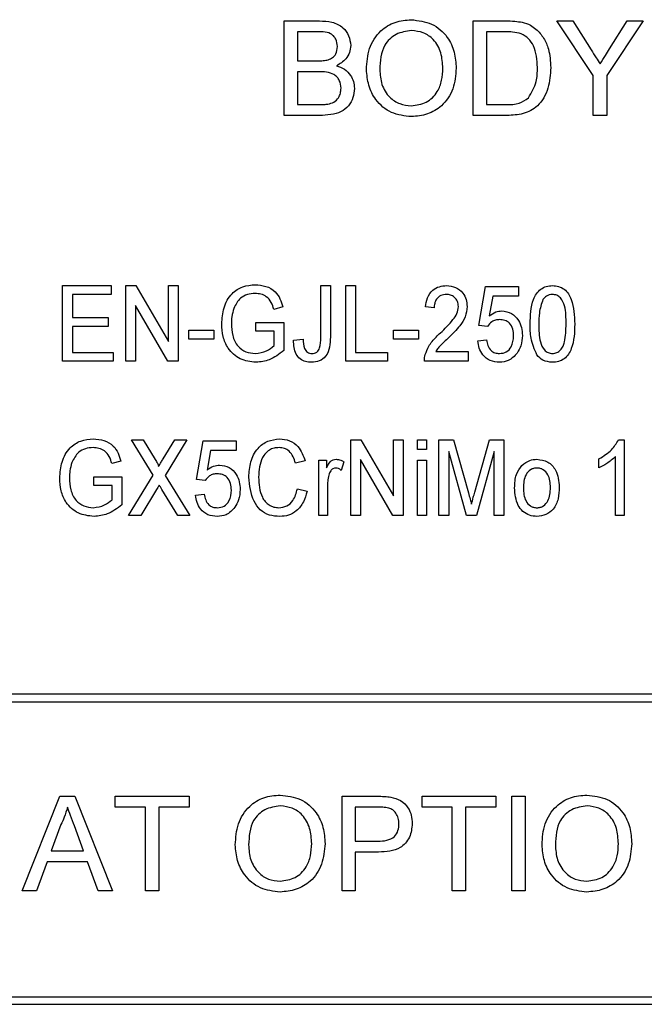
# Model space of a CAD drawing. Header units: millimetres. Extents: x 635 to 3836, y -1496 to 1629.
# Tile 16 of 46: x 1619 to 1635, y 348 to 374. Entities that reach past the tile are written whole.
import ezdxf

# ---------------------------------------------------------------- set-up
doc = ezdxf.new("R2010")
doc.units = ezdxf.units.MM

msp = doc.modelspace()

# ---------------------------------------------------------------- linework, layer by layer
at = {"color": 7, "linetype": 'Continuous', "lineweight": 25}
for p, q in [((1625.66, 371.078), (1625.66, 373.578)), ((1625.66, 373.578), (1626.596, 373.578)), ((1630.66, 371.078), (1630.66, 373.578)), ((1630.66, 373.578), (1631.514, 373.578)), ((1633.836, 372.137), (1632.875, 373.578)), ((1632.875, 373.578), (1633.292, 373.578)), ((1633.292, 373.578), (1633.777, 372.813)), ((1635.15, 373.578), (1634.189, 372.137)), ((1634.267, 372.842), (1634.733, 373.578)), ((1634.733, 373.578), (1635.15, 373.578)), ((1626.012, 373.289), (1626.012, 372.52)), ((1626.488, 373.289), (1626.012, 373.289)), ((1631.012, 373.289), (1631.012, 371.366)), ((1631.519, 373.289), (1631.012, 373.289)), ((1626.012, 372.52), (1626.527, 372.52)), ((1626.012, 372.232), (1626.012, 371.366)), ((1626.563, 372.232), (1626.012, 372.232)), ((1633.836, 371.078), (1633.836, 372.137)), ((1634.189, 372.137), (1634.189, 371.078)), ((1626.012, 371.366), (1626.604, 371.366)), ((1631.012, 371.366), (1631.527, 371.366)), ((1626.598, 371.078), (1625.66, 371.078)), ((1631.555, 371.078), (1630.66, 371.078)), ((1634.189, 371.078), (1633.836, 371.078)), ((1619.807, 364.578), (1619.807, 366.578)), ((1619.807, 366.578), (1621.089, 366.578)), ((1621.089, 366.578), (1621.089, 366.347)), ((1621.474, 364.578), (1621.474, 366.578)), ((1621.474, 366.578), (1621.745, 366.578)), ((1621.745, 366.578), (1622.602, 365.101)), ((1622.602, 365.101), (1622.602, 366.578)), ((1622.602, 366.578), (1622.858, 366.578)), ((1622.858, 366.578), (1622.858, 364.578)), ((1626.628, 365.202), (1626.628, 366.578)), ((1626.628, 366.578), (1626.884, 366.578)), ((1626.884, 366.578), (1626.884, 365.22)), ((1627.294, 364.578), (1627.294, 366.578)), ((1627.294, 366.578), (1627.551, 366.578)), ((1627.551, 366.578), (1627.551, 364.808)), ((1630.807, 365.526), (1630.986, 366.552)), ((1630.986, 366.552), (1631.858, 366.552)), ((1631.858, 366.552), (1631.858, 366.296)), ((1621.089, 366.347), (1620.063, 366.347)), ((1620.063, 366.347), (1620.063, 365.732)), ((1631.177, 366.296), (1631.086, 365.778)), ((1631.858, 366.296), (1631.177, 366.296)), ((1622.587, 364.578), (1621.73, 366.054)), ((1621.73, 366.054), (1621.73, 364.578)), ((1625.624, 366.014), (1625.389, 365.949)), ((1629.628, 365.988), (1629.397, 366.014)), ((1620.063, 365.732), (1621.012, 365.732)), ((1621.012, 365.501), (1620.063, 365.501)), ((1620.063, 365.501), (1620.063, 364.808)), ((1621.012, 365.732), (1621.012, 365.501)), ((1624.91, 365.373), (1624.91, 365.603)), ((1624.91, 365.603), (1625.653, 365.603)), ((1625.653, 365.603), (1625.653, 364.863)), ((1631.038, 365.501), (1630.807, 365.526)), ((1623.14, 365.167), (1623.14, 365.398)), ((1623.14, 365.398), (1623.807, 365.398)), ((1623.807, 365.398), (1623.807, 365.167)), ((1625.397, 365.373), (1624.91, 365.373)), ((1625.397, 364.994), (1625.397, 365.373)), ((1628.551, 365.167), (1628.551, 365.398)), ((1628.551, 365.398), (1629.217, 365.398)), ((1629.217, 365.398), (1629.217, 365.167)), ((1623.807, 365.167), (1623.14, 365.167)), ((1625.91, 365.136), (1626.166, 365.167)), ((1629.217, 365.167), (1628.551, 365.167)), ((1630.781, 365.116), (1631.012, 365.142)), ((1620.063, 364.808), (1621.14, 364.808)), ((1621.14, 364.808), (1621.14, 364.578)), ((1627.551, 364.808), (1628.397, 364.808)), ((1628.397, 364.808), (1628.397, 364.578)), ((1629.669, 364.834), (1630.525, 364.834)), ((1630.525, 364.834), (1630.525, 364.578)), ((1621.14, 364.578), (1619.807, 364.578)), ((1621.73, 364.578), (1621.474, 364.578)), ((1622.858, 364.578), (1622.587, 364.578)), ((1628.397, 364.578), (1627.294, 364.578)), ((1630.525, 364.578), (1629.371, 364.578)), ((1622.2, 361.567), (1621.628, 362.501)), ((1621.628, 362.501), (1621.939, 362.501)), ((1621.939, 362.501), (1622.257, 361.982)), ((1622.463, 361.998), (1622.769, 362.501)), ((1623.089, 362.501), (1622.516, 361.56)), ((1622.769, 362.501), (1623.089, 362.501)), ((1623.345, 361.449), (1623.525, 362.475)), ((1623.525, 362.475), (1624.397, 362.475)), ((1624.397, 362.475), (1624.397, 362.219)), ((1627.422, 360.501), (1627.422, 362.501)), ((1627.422, 362.501), (1627.693, 362.501)), ((1627.693, 362.501), (1628.551, 361.024)), ((1628.551, 361.024), (1628.551, 362.501)), ((1628.551, 362.501), (1628.807, 362.501)), ((1628.807, 362.501), (1628.807, 360.501)), ((1629.192, 362.244), (1629.192, 362.501)), ((1629.192, 362.501), (1629.422, 362.501)), ((1629.422, 362.501), (1629.422, 362.244)), ((1629.756, 360.501), (1629.756, 362.501)), ((1629.756, 362.501), (1630.139, 362.501)), ((1630.139, 362.501), (1630.535, 361.097)), ((1630.701, 361.121), (1631.091, 362.501)), ((1631.091, 362.501), (1631.474, 362.501)), ((1631.474, 362.501), (1631.474, 360.501)), ((1634.505, 362.501), (1634.653, 362.501)), ((1634.653, 362.501), (1634.653, 360.501)), ((1623.715, 362.219), (1623.625, 361.701)), ((1624.397, 362.219), (1623.715, 362.219)), ((1629.422, 362.244), (1629.192, 362.244)), ((1630.482, 360.501), (1630.012, 362.193)), ((1630.012, 362.193), (1630.012, 360.501)), ((1631.217, 362.193), (1630.747, 360.501)), ((1631.217, 360.501), (1631.217, 362.193)), ((1621.341, 361.937), (1621.107, 361.872)), ((1626.217, 361.945), (1625.961, 361.885)), ((1626.576, 360.501), (1626.576, 361.962)), ((1626.576, 361.962), (1626.781, 361.962)), ((1626.781, 361.962), (1626.781, 361.758)), ((1627.243, 361.919), (1627.174, 361.695)), ((1628.536, 360.501), (1627.679, 361.978)), ((1627.679, 361.978), (1627.679, 360.501)), ((1629.192, 360.501), (1629.192, 361.962)), ((1629.192, 361.962), (1629.422, 361.962)), ((1629.422, 361.962), (1629.422, 360.501)), ((1633.986, 361.764), (1633.986, 362.001)), ((1634.422, 360.501), (1634.422, 362.059)), ((1620.628, 361.296), (1620.628, 361.526)), ((1620.628, 361.526), (1621.371, 361.526)), ((1621.371, 361.526), (1621.371, 360.786)), ((1621.551, 360.501), (1622.2, 361.567)), ((1622.516, 361.56), (1623.166, 360.501)), ((1623.576, 361.424), (1623.345, 361.449)), ((1621.115, 361.296), (1620.628, 361.296)), ((1621.115, 360.917), (1621.115, 361.296)), ((1622.292, 361.191), (1621.871, 360.501)), ((1622.854, 360.501), (1622.43, 361.193)), ((1623.32, 361.039), (1623.551, 361.065)), ((1626.012, 361.207), (1626.269, 361.141)), ((1626.807, 361.277), (1626.807, 360.501)), ((1621.871, 360.501), (1621.551, 360.501)), ((1623.166, 360.501), (1622.854, 360.501)), ((1626.807, 360.501), (1626.576, 360.501)), ((1627.679, 360.501), (1627.422, 360.501)), ((1628.807, 360.501), (1628.536, 360.501)), ((1629.422, 360.501), (1629.192, 360.501)), ((1630.012, 360.501), (1629.756, 360.501)), ((1630.747, 360.501), (1630.482, 360.501)), ((1631.474, 360.501), (1631.217, 360.501)), ((1634.653, 360.501), (1634.422, 360.501)), ((1713.979, 355.778), (1612.379, 355.778)), ((1612.379, 355.578), (1713.979, 355.578)), ((1618.741, 350.578), (1619.733, 353.078)), ((1619.733, 353.078), (1620.131, 353.078)), ((1620.131, 353.078), (1621.123, 350.578)), ((1621.198, 352.789), (1621.198, 353.078)), ((1621.198, 353.078), (1623.153, 353.078)), ((1623.153, 353.078), (1623.153, 352.789)), ((1627.192, 350.578), (1627.192, 353.078)), ((1627.192, 353.078), (1628.11, 353.078)), ((1629.307, 352.789), (1629.307, 353.078)), ((1629.307, 353.078), (1631.262, 353.078)), ((1631.262, 353.078), (1631.262, 352.789)), ((1631.679, 350.578), (1631.679, 353.078)), ((1631.679, 353.078), (1632.031, 353.078)), ((1632.031, 353.078), (1632.031, 350.578)), ((1621.999, 352.789), (1621.198, 352.789)), ((1621.999, 350.578), (1621.999, 352.789)), ((1623.153, 352.789), (1622.352, 352.789)), ((1622.352, 352.789), (1622.352, 350.578)), ((1628.141, 352.789), (1627.544, 352.789)), ((1627.544, 352.789), (1627.544, 351.892)), ((1630.108, 352.789), (1629.307, 352.789)), ((1630.108, 350.578), (1630.108, 352.789)), ((1631.262, 352.789), (1630.461, 352.789)), ((1630.461, 352.789), (1630.461, 350.578)), ((1619.761, 352.328), (1619.505, 351.635)), ((1620.359, 351.635), (1620.116, 352.292)), ((1627.544, 351.892), (1628.147, 351.892)), ((1619.505, 351.635), (1620.359, 351.635)), ((1628.157, 351.603), (1627.544, 351.603)), ((1627.544, 351.603), (1627.544, 350.578)), ((1619.399, 351.347), (1619.115, 350.578)), ((1620.465, 351.347), (1619.399, 351.347)), ((1620.749, 350.578), (1620.465, 351.347)), ((1619.115, 350.578), (1618.741, 350.578)), ((1621.123, 350.578), (1620.749, 350.578)), ((1622.352, 350.578), (1621.999, 350.578)), ((1627.544, 350.578), (1627.192, 350.578)), ((1630.461, 350.578), (1630.108, 350.578)), ((1632.031, 350.578), (1631.679, 350.578)), ((1613.179, 347.778), (1713.179, 347.778)), ((1613.179, 347.578), (1713.179, 347.578))]:
    msp.add_line(p, q, dxfattribs=at)
for points, knots in [([(1626.596, 373.578), (1626.707, 373.574), (1626.928, 373.567), (1627.216, 373.429), (1627.388, 373.189), (1627.411, 373.016), (1627.422, 372.93)], [0, 0, 0, 0, 0.281116, 0.560026, 0.780112, 1, 1, 1, 1]), ([(1627.839, 372.295), (1627.851, 372.482), (1627.876, 372.856), (1628.168, 373.311), (1628.585, 373.574), (1628.879, 373.598), (1629.026, 373.61)], [0, 0, 0, 0, 0.28057, 0.559575, 0.779561, 1, 1, 1, 1]), ([(1629.026, 373.61), (1629.21, 373.588), (1629.578, 373.545), (1629.983, 373.192), (1630.182, 372.756), (1630.201, 372.468), (1630.211, 372.324)], [0, 0, 0, 0, 0.279564, 0.558584, 0.779087, 1, 1, 1, 1]), ([(1631.514, 373.578), (1631.597, 373.577), (1631.746, 373.577), (1631.892, 373.552), (1631.956, 373.542)], [0, 0, 0, 0, 0.560174, 1, 1, 1, 1]), ([(1627.07, 372.899), (1627.062, 372.967), (1627.051, 373.069), (1626.975, 373.183), (1626.805, 373.301), (1626.629, 373.295), (1626.488, 373.289)], [0, 0, 0, 0, 0.249512, 0.375019, 0.500244, 1, 1, 1, 1]), ([(1629.028, 373.321), (1628.888, 373.302), (1628.608, 373.265), (1628.223, 372.887), (1628.203, 372.517), (1628.192, 372.291)], [0, 0, 0, 0, 0.280128, 0.559653, 1, 1, 1, 1]), ([(1629.858, 372.326), (1629.85, 372.463), (1629.833, 372.735), (1629.646, 373.079), (1629.35, 373.288), (1629.136, 373.31), (1629.028, 373.321)], [0, 0, 0, 0, 0.280797, 0.560068, 0.779984, 1, 1, 1, 1]), ([(1631.956, 373.542), (1632.03, 373.52), (1632.162, 373.483), (1632.272, 373.399), (1632.32, 373.363)], [0, 0, 0, 0, 0.559847, 1, 1, 1, 1]), ([(1632.32, 373.363), (1632.393, 373.287), (1632.54, 373.134), (1632.683, 372.778), (1632.7, 372.507), (1632.711, 372.341)], [0, 0, 0, 0, 0.279769, 0.559929, 1, 1, 1, 1]), ([(1631.932, 373.238), (1631.856, 373.256), (1631.72, 373.289), (1631.581, 373.289), (1631.519, 373.289)], [0, 0, 0, 0, 0.5592546, 1, 1, 1, 1]), ([(1632.358, 372.347), (1632.347, 372.545), (1632.331, 372.822), (1632.132, 373.12), (1631.999, 373.199), (1631.932, 373.238)], [0, 0, 0, 0, 0.55915, 0.78004, 1, 1, 1, 1]), ([(1626.828, 372.55), (1626.868, 372.566), (1626.948, 372.598), (1627.052, 372.719), (1627.063, 372.831), (1627.07, 372.899)], [0, 0, 0, 0, 0.280869, 0.561063, 1, 1, 1, 1]), ([(1627.422, 372.93), (1627.415, 372.865), (1627.401, 372.736), (1627.28, 372.53), (1627.136, 372.444), (1627.047, 372.392)], [0, 0, 0, 0, 0.280336, 0.5608, 1, 1, 1, 1]), ([(1633.777, 372.813), (1633.821, 372.744), (1633.9, 372.62), (1633.978, 372.496), (1634.013, 372.441)], [0, 0, 0, 0, 0.560001, 1, 1, 1, 1]), ([(1634.013, 372.441), (1634.061, 372.516), (1634.146, 372.65), (1634.23, 372.783), (1634.267, 372.842)], [0, 0, 0, 0, 0.56, 1, 1, 1, 1]), ([(1626.527, 372.52), (1626.584, 372.52), (1626.685, 372.52), (1626.784, 372.541), (1626.828, 372.55)], [0, 0, 0, 0, 0.560393, 1, 1, 1, 1]), ([(1627.047, 372.392), (1627.12, 372.365), (1627.265, 372.313), (1627.419, 372.156), (1627.506, 371.975), (1627.514, 371.854), (1627.519, 371.794)], [0, 0, 0, 0, 0.2802111, 0.5596695, 0.7797087, 1, 1, 1, 1]), ([(1629.025, 371.046), (1628.844, 371.066), (1628.483, 371.108), (1628.083, 371.45), (1627.876, 371.871), (1627.851, 372.153), (1627.839, 372.295)], [0, 0, 0, 0, 0.2796, 0.5587653, 0.7793103, 1, 1, 1, 1]), ([(1628.192, 372.291), (1628.2, 372.157), (1628.217, 371.89), (1628.419, 371.564), (1628.709, 371.364), (1628.919, 371.344), (1629.023, 371.334)], [0, 0, 0, 0, 0.280657, 0.559885, 0.779849, 1, 1, 1, 1]), ([(1629.023, 371.334), (1629.161, 371.352), (1629.435, 371.387), (1629.719, 371.673), (1629.843, 372.004), (1629.853, 372.219), (1629.858, 372.326)], [0, 0, 0, 0, 0.2791, 0.558192, 0.778806, 1, 1, 1, 1]), ([(1630.211, 372.324), (1630.195, 372.14), (1630.164, 371.775), (1629.872, 371.331), (1629.456, 371.087), (1629.169, 371.06), (1629.025, 371.046)], [0, 0, 0, 0, 0.280353, 0.559502, 0.779635, 1, 1, 1, 1]), ([(1632.711, 372.341), (1632.698, 372.159), (1632.673, 371.795), (1632.419, 371.324), (1631.987, 371.096), (1631.699, 371.084), (1631.555, 371.078)], [0, 0, 0, 0, 0.28084, 0.559952, 0.779068, 1, 1, 1, 1]), ([(1632.118, 371.543), (1632.202, 371.682), (1632.352, 371.93), (1632.356, 372.219), (1632.358, 372.347)], [0, 0, 0, 0, 0.557452, 1, 1, 1, 1]), ([(1627.166, 371.799), (1627.158, 371.87), (1627.147, 371.978), (1627.065, 372.096), (1626.896, 372.23), (1626.711, 372.231), (1626.563, 372.232)], [0, 0, 0, 0, 0.249802, 0.375546, 0.501154, 1, 1, 1, 1]), ([(1627.519, 371.794), (1627.511, 371.711), (1627.495, 371.546), (1627.373, 371.323), (1627.082, 371.096), (1626.798, 371.085), (1626.598, 371.078)], [0, 0, 0, 0, 0.187143, 0.374319, 0.560786, 1, 1, 1, 1]), ([(1626.817, 371.378), (1626.872, 371.392), (1626.982, 371.419), (1627.098, 371.533), (1627.158, 371.666), (1627.163, 371.755), (1627.166, 371.799)], [0, 0, 0, 0, 0.2802899, 0.5590179, 0.7794024, 1, 1, 1, 1]), ([(1631.527, 371.366), (1631.649, 371.366), (1631.865, 371.367), (1632.041, 371.489), (1632.118, 371.543)], [0, 0, 0, 0, 0.561861, 1, 1, 1, 1]), ([(1626.604, 371.366), (1626.644, 371.366), (1626.715, 371.366), (1626.786, 371.374), (1626.817, 371.378)], [0, 0, 0, 0, 0.560099, 1, 1, 1, 1]), ([(1624.012, 365.568), (1624.024, 365.711), (1624.048, 365.997), (1624.239, 366.365), (1624.56, 366.574), (1624.786, 366.594), (1624.899, 366.603)], [0, 0, 0, 0, 0.280689, 0.560158, 0.779711, 1, 1, 1, 1]), ([(1624.899, 366.603), (1624.994, 366.596), (1625.186, 366.58), (1625.426, 366.442), (1625.564, 366.232), (1625.604, 366.087), (1625.624, 366.014)], [0, 0, 0, 0, 0.280142, 0.559334, 0.779295, 1, 1, 1, 1]), ([(1629.397, 366.014), (1629.408, 366.096), (1629.432, 366.262), (1629.568, 366.461), (1629.763, 366.565), (1629.894, 366.573), (1629.959, 366.578)], [0, 0, 0, 0, 0.2806207, 0.5595101, 0.7794123, 1, 1, 1, 1]), ([(1629.959, 366.578), (1630.041, 366.57), (1630.204, 366.556), (1630.386, 366.404), (1630.485, 366.217), (1630.495, 366.09), (1630.499, 366.026)], [0, 0, 0, 0, 0.279946, 0.558919, 0.77929, 1, 1, 1, 1]), ([(1632.166, 365.564), (1632.173, 365.787), (1632.181, 366.067), (1632.327, 366.365), (1632.439, 366.49), (1632.59, 366.567), (1632.701, 366.574), (1632.756, 366.578)], [0, 0, 0, 0, 0.499597, 0.624929, 0.749962, 0.874847, 1, 1, 1, 1]), ([(1632.756, 366.578), (1632.811, 366.574), (1632.921, 366.565), (1633.072, 366.49), (1633.186, 366.367), (1633.323, 366.064), (1633.335, 365.786), (1633.345, 365.564)], [0, 0, 0, 0, 0.1251921, 0.2502837, 0.3751997, 0.500608, 1, 1, 1, 1]), ([(1624.894, 366.373), (1624.825, 366.368), (1624.688, 366.359), (1624.463, 366.237), (1624.383, 366.076), (1624.334, 365.978)], [0, 0, 0, 0, 0.281034, 0.561512, 1, 1, 1, 1]), ([(1625.389, 365.949), (1625.371, 366.014), (1625.335, 366.142), (1625.21, 366.289), (1625.051, 366.361), (1624.946, 366.369), (1624.894, 366.373)], [0, 0, 0, 0, 0.28086, 0.559261, 0.779534, 1, 1, 1, 1]), ([(1629.954, 366.347), (1629.903, 366.342), (1629.8, 366.332), (1629.687, 366.232), (1629.635, 366.109), (1629.63, 366.028), (1629.628, 365.988)], [0, 0, 0, 0, 0.279693, 0.558543, 0.778998, 1, 1, 1, 1]), ([(1630.269, 366.024), (1630.264, 366.072), (1630.254, 366.166), (1630.172, 366.275), (1630.066, 366.338), (1629.992, 366.344), (1629.954, 366.347)], [0, 0, 0, 0, 0.279838, 0.559544, 0.779524, 1, 1, 1, 1]), ([(1632.753, 366.347), (1632.726, 366.345), (1632.67, 366.341), (1632.579, 366.298), (1632.532, 366.243), (1632.504, 366.21)], [0, 0, 0, 0, 0.280325, 0.560514, 1, 1, 1, 1]), ([(1633.115, 365.565), (1633.115, 365.726), (1633.116, 365.966), (1633.005, 366.232), (1632.874, 366.334), (1632.793, 366.343), (1632.753, 366.347)], [0, 0, 0, 0, 0.501752, 0.750132, 0.875134, 1, 1, 1, 1]), ([(1629.793, 365.327), (1629.909, 365.439), (1630.07, 365.595), (1630.24, 365.834), (1630.259, 365.961), (1630.269, 366.024)], [0, 0, 0, 0, 0.560868, 0.780858, 1, 1, 1, 1]), ([(1630.499, 366.026), (1630.489, 365.934), (1630.468, 365.75), (1630.285, 365.469), (1630.116, 365.305), (1630.013, 365.205)], [0, 0, 0, 0, 0.279138, 0.559136, 1, 1, 1, 1]), ([(1632.504, 366.21), (1632.465, 366.093), (1632.396, 365.883), (1632.397, 365.662), (1632.397, 365.565)], [0, 0, 0, 0, 0.558286, 1, 1, 1, 1]), ([(1624.334, 365.978), (1624.312, 365.904), (1624.274, 365.774), (1624.27, 365.638), (1624.269, 365.579)], [0, 0, 0, 0, 0.559839, 1, 1, 1, 1]), ([(1631.086, 365.778), (1631.142, 365.819), (1631.241, 365.893), (1631.363, 365.905), (1631.417, 365.911)], [0, 0, 0, 0, 0.560043, 1, 1, 1, 1]), ([(1631.417, 365.911), (1631.505, 365.898), (1631.682, 365.871), (1631.858, 365.681), (1631.949, 365.472), (1631.957, 365.333), (1631.961, 365.264)], [0, 0, 0, 0, 0.278605, 0.55829, 0.778943, 1, 1, 1, 1]), ([(1624.918, 364.552), (1624.775, 364.569), (1624.488, 364.603), (1624.175, 364.886), (1624.034, 365.231), (1624.02, 365.456), (1624.012, 365.568)], [0, 0, 0, 0, 0.279627, 0.558261, 0.77895, 1, 1, 1, 1]), ([(1624.269, 365.579), (1624.274, 365.472), (1624.284, 365.258), (1624.412, 364.978), (1624.645, 364.812), (1624.813, 364.793), (1624.897, 364.783)], [0, 0, 0, 0, 0.281108, 0.56039, 0.779889, 1, 1, 1, 1]), ([(1631.356, 365.68), (1631.32, 365.678), (1631.249, 365.675), (1631.129, 365.62), (1631.072, 365.546), (1631.038, 365.501)], [0, 0, 0, 0, 0.280868, 0.560975, 1, 1, 1, 1]), ([(1631.73, 365.248), (1631.727, 365.309), (1631.72, 365.43), (1631.638, 365.586), (1631.5, 365.671), (1631.404, 365.677), (1631.356, 365.68)], [0, 0, 0, 0, 0.28087, 0.5601, 0.779461, 1, 1, 1, 1]), ([(1632.345, 364.745), (1632.282, 364.891), (1632.169, 365.154), (1632.167, 365.438), (1632.166, 365.564)], [0, 0, 0, 0, 0.558189, 1, 1, 1, 1]), ([(1632.397, 365.565), (1632.396, 365.404), (1632.395, 365.165), (1632.506, 364.899), (1632.636, 364.797), (1632.716, 364.788), (1632.756, 364.783)], [0, 0, 0, 0, 0.501921, 0.750135, 0.875171, 1, 1, 1, 1]), ([(1632.756, 364.783), (1632.796, 364.788), (1632.876, 364.798), (1632.972, 364.875), (1633.042, 364.973), (1633.11, 365.205), (1633.113, 365.405), (1633.115, 365.565)], [0, 0, 0, 0, 0.124452, 0.2491726, 0.3741337, 0.4993947, 1, 1, 1, 1]), ([(1633.345, 365.564), (1633.339, 365.341), (1633.331, 365.062), (1633.184, 364.763), (1633.072, 364.639), (1632.921, 364.563), (1632.811, 364.556), (1632.756, 364.552)], [0, 0, 0, 0, 0.499578, 0.624893, 0.749937, 0.874832, 1, 1, 1, 1]), ([(1629.394, 364.756), (1629.422, 364.831), (1629.467, 364.955), (1629.574, 365.107), (1629.679, 365.222), (1629.755, 365.292), (1629.793, 365.327)], [0, 0, 0, 0, 0.339563, 0.559628, 0.77979, 1, 1, 1, 1]), ([(1631.354, 364.783), (1631.418, 364.79), (1631.545, 364.806), (1631.706, 364.986), (1631.721, 365.149), (1631.73, 365.248)], [0, 0, 0, 0, 0.2800911, 0.5598981, 1, 1, 1, 1]), ([(1631.961, 365.264), (1631.955, 365.17), (1631.943, 365.002), (1631.858, 364.858), (1631.82, 364.795)], [0, 0, 0, 0, 0.559839, 1, 1, 1, 1]), ([(1624.897, 364.783), (1625.001, 364.798), (1625.187, 364.825), (1625.333, 364.942), (1625.397, 364.994)], [0, 0, 0, 0, 0.559043, 1, 1, 1, 1]), ([(1626.386, 364.552), (1626.332, 364.555), (1626.225, 364.561), (1626.077, 364.636), (1625.925, 364.822), (1625.916, 365.006), (1625.91, 365.136)], [0, 0, 0, 0, 0.187588, 0.374575, 0.561422, 1, 1, 1, 1]), ([(1626.166, 365.167), (1626.17, 365.082), (1626.175, 364.976), (1626.23, 364.861), (1626.276, 364.816), (1626.333, 364.787), (1626.375, 364.784), (1626.396, 364.783)], [0, 0, 0, 0, 0.499903, 0.625044, 0.750059, 0.874914, 1, 1, 1, 1]), ([(1626.884, 365.22), (1626.882, 365.132), (1626.878, 364.955), (1626.791, 364.712), (1626.596, 364.571), (1626.456, 364.558), (1626.386, 364.552)], [0, 0, 0, 0, 0.2815019, 0.5604405, 0.7797545, 1, 1, 1, 1]), ([(1626.396, 364.783), (1626.419, 364.785), (1626.464, 364.788), (1626.526, 364.821), (1626.573, 364.87), (1626.632, 364.995), (1626.629, 365.11), (1626.628, 365.202)], [0, 0, 0, 0, 0.125001, 0.249923, 0.374949, 0.500102, 1, 1, 1, 1]), ([(1630.013, 365.205), (1629.971, 365.166), (1629.902, 365.101), (1629.807, 365.009), (1629.729, 364.929), (1629.689, 364.866), (1629.669, 364.834)], [0, 0, 0, 0, 0.340044, 0.560073, 0.780088, 1, 1, 1, 1]), ([(1631.353, 364.552), (1631.269, 364.56), (1631.102, 364.576), (1630.914, 364.731), (1630.81, 364.921), (1630.791, 365.051), (1630.781, 365.116)], [0, 0, 0, 0, 0.279687, 0.558798, 0.779225, 1, 1, 1, 1]), ([(1631.012, 365.142), (1631.022, 365.091), (1631.041, 364.991), (1631.117, 364.864), (1631.233, 364.792), (1631.314, 364.786), (1631.354, 364.783)], [0, 0, 0, 0, 0.280805, 0.56025, 0.779793, 1, 1, 1, 1]), ([(1625.653, 364.863), (1625.531, 364.767), (1625.313, 364.595), (1625.039, 364.565), (1624.918, 364.552)], [0, 0, 0, 0, 0.5601231, 1, 1, 1, 1]), ([(1629.371, 364.578), (1629.372, 364.611), (1629.372, 364.672), (1629.387, 364.73), (1629.394, 364.756)], [0, 0, 0, 0, 0.559866, 1, 1, 1, 1]), ([(1631.82, 364.795), (1631.749, 364.717), (1631.622, 364.577), (1631.435, 364.56), (1631.353, 364.552)], [0, 0, 0, 0, 0.558769, 1, 1, 1, 1]), ([(1632.756, 364.552), (1632.666, 364.561), (1632.505, 364.578), (1632.394, 364.694), (1632.345, 364.745)], [0, 0, 0, 0, 0.5593298, 1, 1, 1, 1]), ([(1619.73, 361.491), (1619.742, 361.634), (1619.766, 361.92), (1619.957, 362.288), (1620.278, 362.497), (1620.504, 362.517), (1620.617, 362.526)], [0, 0, 0, 0, 0.280689, 0.560158, 0.779711, 1, 1, 1, 1]), ([(1620.617, 362.526), (1620.712, 362.519), (1620.903, 362.503), (1621.144, 362.365), (1621.282, 362.155), (1621.322, 362.01), (1621.341, 361.937)], [0, 0, 0, 0, 0.280142, 0.559334, 0.779295, 1, 1, 1, 1]), ([(1624.73, 361.516), (1624.738, 361.652), (1624.755, 361.923), (1624.93, 362.272), (1625.219, 362.49), (1625.433, 362.514), (1625.54, 362.526)], [0, 0, 0, 0, 0.2808971, 0.560441, 0.7801366, 1, 1, 1, 1]), ([(1625.54, 362.526), (1625.631, 362.518), (1625.812, 362.501), (1626.088, 362.302), (1626.168, 362.081), (1626.217, 361.945)], [0, 0, 0, 0, 0.2806805, 0.5608978, 1, 1, 1, 1]), ([(1633.986, 362.001), (1634.105, 362.073), (1634.316, 362.201), (1634.447, 362.409), (1634.505, 362.501)], [0, 0, 0, 0, 0.560332, 1, 1, 1, 1]), ([(1620.611, 362.296), (1620.543, 362.291), (1620.406, 362.282), (1620.181, 362.16), (1620.101, 361.999), (1620.052, 361.901)], [0, 0, 0, 0, 0.281034, 0.5615122, 1, 1, 1, 1]), ([(1621.107, 361.872), (1621.089, 361.937), (1621.053, 362.065), (1620.928, 362.212), (1620.769, 362.284), (1620.664, 362.292), (1620.611, 362.296)], [0, 0, 0, 0, 0.2808598, 0.5592612, 0.7795341, 1, 1, 1, 1]), ([(1625.527, 362.296), (1625.482, 362.293), (1625.393, 362.288), (1625.268, 362.235), (1625.166, 362.148), (1625.012, 361.927), (1624.998, 361.699), (1624.986, 361.517)], [0, 0, 0, 0, 0.125443, 0.250722, 0.376055, 0.501496, 1, 1, 1, 1]), ([(1625.961, 361.885), (1625.943, 361.943), (1625.908, 362.059), (1625.81, 362.202), (1625.671, 362.285), (1625.575, 362.292), (1625.527, 362.296)], [0, 0, 0, 0, 0.280764, 0.560268, 0.779942, 1, 1, 1, 1]), ([(1620.052, 361.901), (1620.03, 361.828), (1619.992, 361.697), (1619.988, 361.561), (1619.986, 361.502)], [0, 0, 0, 0, 0.559839, 1, 1, 1, 1]), ([(1622.257, 361.982), (1622.277, 361.948), (1622.304, 361.902), (1622.336, 361.841), (1622.338, 361.81), (1622.339, 361.795)], [0, 0, 0, 0, 0.5628255, 0.7839999, 1, 1, 1, 1]), ([(1622.339, 361.795), (1622.362, 361.833), (1622.404, 361.901), (1622.445, 361.969), (1622.463, 361.998)], [0, 0, 0, 0, 0.5599968, 1, 1, 1, 1]), ([(1626.781, 361.758), (1626.812, 361.82), (1626.854, 361.907), (1626.957, 361.979), (1627.01, 361.985), (1627.037, 361.988)], [0, 0, 0, 0, 0.560216, 0.780249, 1, 1, 1, 1]), ([(1627.037, 361.988), (1627.078, 361.983), (1627.152, 361.975), (1627.215, 361.936), (1627.243, 361.919)], [0, 0, 0, 0, 0.559283, 1, 1, 1, 1]), ([(1631.95, 361.827), (1632.015, 361.879), (1632.133, 361.972), (1632.281, 361.983), (1632.346, 361.988)], [0, 0, 0, 0, 0.55912, 1, 1, 1, 1]), ([(1632.346, 361.988), (1632.445, 361.974), (1632.644, 361.946), (1632.898, 361.665), (1632.921, 361.409), (1632.935, 361.252)], [0, 0, 0, 0, 0.279722, 0.5599, 1, 1, 1, 1]), ([(1634.422, 362.059), (1634.348, 361.994), (1634.215, 361.876), (1634.056, 361.799), (1633.986, 361.764)], [0, 0, 0, 0, 0.559694, 1, 1, 1, 1]), ([(1623.895, 361.603), (1623.859, 361.601), (1623.787, 361.598), (1623.667, 361.543), (1623.611, 361.469), (1623.576, 361.424)], [0, 0, 0, 0, 0.280868, 0.560975, 1, 1, 1, 1]), ([(1623.625, 361.701), (1623.68, 361.742), (1623.779, 361.816), (1623.901, 361.829), (1623.955, 361.834)], [0, 0, 0, 0, 0.560043, 1, 1, 1, 1]), ([(1624.269, 361.171), (1624.265, 361.232), (1624.258, 361.353), (1624.176, 361.509), (1624.038, 361.594), (1623.943, 361.6), (1623.895, 361.603)], [0, 0, 0, 0, 0.28087, 0.5601, 0.779461, 1, 1, 1, 1]), ([(1623.955, 361.834), (1624.044, 361.821), (1624.221, 361.794), (1624.397, 361.604), (1624.488, 361.395), (1624.495, 361.256), (1624.499, 361.187)], [0, 0, 0, 0, 0.278605, 0.55829, 0.778943, 1, 1, 1, 1]), ([(1627.03, 361.757), (1627.003, 361.753), (1626.949, 361.744), (1626.877, 361.675), (1626.854, 361.61), (1626.84, 361.57)], [0, 0, 0, 0, 0.279305, 0.559754, 1, 1, 1, 1]), ([(1627.174, 361.695), (1627.15, 361.714), (1627.107, 361.747), (1627.053, 361.754), (1627.03, 361.757)], [0, 0, 0, 0, 0.560302, 1, 1, 1, 1]), ([(1631.756, 361.232), (1631.76, 361.354), (1631.767, 361.573), (1631.894, 361.75), (1631.95, 361.827)], [0, 0, 0, 0, 0.561131, 1, 1, 1, 1]), ([(1632.346, 361.757), (1632.316, 361.755), (1632.256, 361.751), (1632.147, 361.7), (1632.003, 361.537), (1631.993, 361.354), (1631.986, 361.232)], [0, 0, 0, 0, 0.1256523, 0.2512413, 0.5010191, 1, 1, 1, 1]), ([(1632.704, 361.24), (1632.696, 361.36), (1632.685, 361.54), (1632.541, 361.7), (1632.434, 361.751), (1632.375, 361.755), (1632.346, 361.757)], [0, 0, 0, 0, 0.498708, 0.7486423, 0.874292, 1, 1, 1, 1]), ([(1620.636, 360.475), (1620.493, 360.492), (1620.206, 360.526), (1619.893, 360.809), (1619.752, 361.154), (1619.737, 361.379), (1619.73, 361.491)], [0, 0, 0, 0, 0.279627, 0.558261, 0.77895, 1, 1, 1, 1]), ([(1619.986, 361.502), (1619.992, 361.395), (1620.002, 361.181), (1620.13, 360.901), (1620.363, 360.735), (1620.531, 360.716), (1620.615, 360.706)], [0, 0, 0, 0, 0.281108, 0.56039, 0.779889, 1, 1, 1, 1]), ([(1625.548, 360.475), (1625.454, 360.481), (1625.267, 360.492), (1625.018, 360.639), (1624.78, 360.977), (1624.751, 361.294), (1624.73, 361.516)], [0, 0, 0, 0, 0.1872459, 0.3736575, 0.5607002, 1, 1, 1, 1]), ([(1624.986, 361.517), (1624.996, 361.331), (1625.008, 361.098), (1625.157, 360.866), (1625.262, 360.777), (1625.387, 360.717), (1625.479, 360.71), (1625.524, 360.706)], [0, 0, 0, 0, 0.498707, 0.624051, 0.749267, 0.874682, 1, 1, 1, 1]), ([(1626.84, 361.57), (1626.829, 361.516), (1626.81, 361.419), (1626.808, 361.321), (1626.807, 361.277)], [0, 0, 0, 0, 0.55992, 1, 1, 1, 1]), ([(1622.361, 361.305), (1622.348, 361.284), (1622.325, 361.246), (1622.302, 361.208), (1622.292, 361.191)], [0, 0, 0, 0, 0.559999, 1, 1, 1, 1]), ([(1622.43, 361.193), (1622.417, 361.214), (1622.394, 361.251), (1622.371, 361.289), (1622.361, 361.305)], [0, 0, 0, 0, 0.559999, 1, 1, 1, 1]), ([(1623.551, 361.065), (1623.56, 361.014), (1623.579, 360.914), (1623.655, 360.787), (1623.771, 360.715), (1623.852, 360.709), (1623.893, 360.706)], [0, 0, 0, 0, 0.280805, 0.56025, 0.779793, 1, 1, 1, 1]), ([(1623.893, 360.706), (1623.956, 360.714), (1624.084, 360.729), (1624.244, 360.909), (1624.259, 361.072), (1624.269, 361.171)], [0, 0, 0, 0, 0.280091, 0.559898, 1, 1, 1, 1]), ([(1624.499, 361.187), (1624.493, 361.093), (1624.482, 360.925), (1624.396, 360.781), (1624.359, 360.718)], [0, 0, 0, 0, 0.559839, 1, 1, 1, 1]), ([(1625.524, 360.706), (1625.596, 360.715), (1625.74, 360.733), (1625.937, 360.917), (1625.984, 361.097), (1626.012, 361.207)], [0, 0, 0, 0, 0.2797735, 0.5596938, 1, 1, 1, 1]), ([(1626.269, 361.141), (1626.242, 361.044), (1626.188, 360.851), (1626.012, 360.626), (1625.784, 360.494), (1625.627, 360.481), (1625.548, 360.475)], [0, 0, 0, 0, 0.280548, 0.560032, 0.779855, 1, 1, 1, 1]), ([(1630.535, 361.097), (1630.55, 361.043), (1630.578, 360.945), (1630.603, 360.847), (1630.615, 360.804)], [0, 0, 0, 0, 0.560002, 1, 1, 1, 1]), ([(1630.615, 360.804), (1630.63, 360.863), (1630.659, 360.969), (1630.688, 361.075), (1630.701, 361.121)], [0, 0, 0, 0, 0.559996, 1, 1, 1, 1]), ([(1632.346, 360.475), (1632.278, 360.481), (1632.143, 360.492), (1631.967, 360.602), (1631.784, 360.839), (1631.767, 361.07), (1631.756, 361.232)], [0, 0, 0, 0, 0.187141, 0.374017, 0.561161, 1, 1, 1, 1]), ([(1631.986, 361.232), (1631.993, 361.11), (1632.003, 360.927), (1632.147, 360.764), (1632.256, 360.712), (1632.316, 360.708), (1632.346, 360.706)], [0, 0, 0, 0, 0.499052, 0.748749, 0.874344, 1, 1, 1, 1]), ([(1632.935, 361.252), (1632.932, 361.149), (1632.926, 360.943), (1632.805, 360.674), (1632.588, 360.505), (1632.427, 360.485), (1632.346, 360.475)], [0, 0, 0, 0, 0.281261, 0.560329, 0.780141, 1, 1, 1, 1]), ([(1632.346, 360.706), (1632.376, 360.708), (1632.436, 360.713), (1632.546, 360.766), (1632.689, 360.932), (1632.698, 361.117), (1632.704, 361.24)], [0, 0, 0, 0, 0.125629, 0.251086, 0.500757, 1, 1, 1, 1]), ([(1620.615, 360.706), (1620.719, 360.721), (1620.905, 360.748), (1621.05, 360.865), (1621.115, 360.917)], [0, 0, 0, 0, 0.559043, 1, 1, 1, 1]), ([(1623.892, 360.475), (1623.808, 360.483), (1623.64, 360.499), (1623.453, 360.654), (1623.348, 360.844), (1623.329, 360.974), (1623.32, 361.039)], [0, 0, 0, 0, 0.279687, 0.558798, 0.779225, 1, 1, 1, 1]), ([(1621.371, 360.786), (1621.249, 360.69), (1621.031, 360.519), (1620.757, 360.488), (1620.636, 360.475)], [0, 0, 0, 0, 0.560123, 1, 1, 1, 1]), ([(1624.359, 360.718), (1624.288, 360.64), (1624.16, 360.5), (1623.974, 360.483), (1623.892, 360.475)], [0, 0, 0, 0, 0.558769, 1, 1, 1, 1]), ([(1624.371, 351.795), (1624.383, 351.982), (1624.408, 352.356), (1624.7, 352.811), (1625.117, 353.074), (1625.411, 353.098), (1625.559, 353.11)], [0, 0, 0, 0, 0.28057, 0.559575, 0.779561, 1, 1, 1, 1]), ([(1625.559, 353.11), (1625.742, 353.088), (1626.11, 353.045), (1626.515, 352.692), (1626.714, 352.256), (1626.733, 351.968), (1626.743, 351.824)], [0, 0, 0, 0, 0.279564, 0.558584, 0.779087, 1, 1, 1, 1]), ([(1628.11, 353.078), (1628.18, 353.077), (1628.304, 353.077), (1628.427, 353.061), (1628.481, 353.054)], [0, 0, 0, 0, 0.5601005, 1, 1, 1, 1]), ([(1628.481, 353.054), (1628.571, 353.032), (1628.752, 352.988), (1628.938, 352.796), (1629.035, 352.577), (1629.045, 352.432), (1629.051, 352.359)], [0, 0, 0, 0, 0.280013, 0.55891, 0.779396, 1, 1, 1, 1]), ([(1632.48, 351.795), (1632.492, 351.982), (1632.517, 352.356), (1632.809, 352.811), (1633.226, 353.074), (1633.52, 353.098), (1633.667, 353.11)], [0, 0, 0, 0, 0.2805704, 0.5595746, 0.7795608, 1, 1, 1, 1]), ([(1633.667, 353.11), (1633.851, 353.088), (1634.219, 353.045), (1634.624, 352.692), (1634.823, 352.256), (1634.842, 351.968), (1634.852, 351.824)], [0, 0, 0, 0, 0.279564, 0.558584, 0.779087, 1, 1, 1, 1]), ([(1619.932, 352.789), (1619.908, 352.7), (1619.866, 352.541), (1619.793, 352.393), (1619.761, 352.328)], [0, 0, 0, 0, 0.559915, 1, 1, 1, 1]), ([(1620.116, 352.292), (1620.081, 352.385), (1620.02, 352.551), (1619.959, 352.716), (1619.932, 352.789)], [0, 0, 0, 0, 0.560002, 1, 1, 1, 1]), ([(1625.561, 352.821), (1625.42, 352.802), (1625.14, 352.765), (1624.755, 352.387), (1624.735, 352.017), (1624.724, 351.791)], [0, 0, 0, 0, 0.280128, 0.559653, 1, 1, 1, 1]), ([(1626.39, 351.826), (1626.382, 351.963), (1626.365, 352.235), (1626.178, 352.579), (1625.882, 352.788), (1625.668, 352.81), (1625.561, 352.821)], [0, 0, 0, 0, 0.2807967, 0.5600682, 0.779984, 1, 1, 1, 1]), ([(1628.429, 352.767), (1628.376, 352.775), (1628.28, 352.79), (1628.184, 352.789), (1628.141, 352.789)], [0, 0, 0, 0, 0.559585, 1, 1, 1, 1]), ([(1628.698, 352.349), (1628.695, 352.399), (1628.689, 352.499), (1628.627, 352.626), (1628.539, 352.723), (1628.466, 352.752), (1628.429, 352.767)], [0, 0, 0, 0, 0.280261, 0.560078, 0.78015, 1, 1, 1, 1]), ([(1633.669, 352.821), (1633.529, 352.802), (1633.249, 352.765), (1632.864, 352.387), (1632.844, 352.017), (1632.833, 351.791)], [0, 0, 0, 0, 0.280128, 0.559653, 1, 1, 1, 1]), ([(1634.499, 351.826), (1634.491, 351.963), (1634.474, 352.235), (1634.287, 352.579), (1633.991, 352.788), (1633.777, 352.81), (1633.669, 352.821)], [0, 0, 0, 0, 0.280797, 0.560068, 0.779984, 1, 1, 1, 1]), ([(1628.147, 351.892), (1628.224, 351.894), (1628.376, 351.9), (1628.582, 351.99), (1628.686, 352.168), (1628.694, 352.289), (1628.698, 352.349)], [0, 0, 0, 0, 0.281401, 0.559753, 0.779356, 1, 1, 1, 1]), ([(1629.051, 352.359), (1629.037, 352.234), (1629.011, 351.985), (1628.692, 351.624), (1628.36, 351.611), (1628.157, 351.603)], [0, 0, 0, 0, 0.280751, 0.559708, 1, 1, 1, 1]), ([(1625.557, 350.546), (1625.376, 350.566), (1625.015, 350.608), (1624.616, 350.95), (1624.408, 351.371), (1624.383, 351.653), (1624.371, 351.795)], [0, 0, 0, 0, 0.2796, 0.5587653, 0.7793103, 1, 1, 1, 1]), ([(1624.724, 351.791), (1624.732, 351.657), (1624.749, 351.39), (1624.951, 351.064), (1625.241, 350.864), (1625.451, 350.844), (1625.556, 350.834)], [0, 0, 0, 0, 0.2806566, 0.559885, 0.7798492, 1, 1, 1, 1]), ([(1625.556, 350.834), (1625.693, 350.852), (1625.967, 350.887), (1626.251, 351.173), (1626.375, 351.504), (1626.385, 351.719), (1626.39, 351.826)], [0, 0, 0, 0, 0.2791002, 0.558192, 0.7788064, 1, 1, 1, 1]), ([(1626.743, 351.824), (1626.727, 351.64), (1626.696, 351.275), (1626.404, 350.831), (1625.988, 350.587), (1625.701, 350.56), (1625.557, 350.546)], [0, 0, 0, 0, 0.280353, 0.559502, 0.779635, 1, 1, 1, 1]), ([(1633.666, 350.546), (1633.485, 350.566), (1633.124, 350.608), (1632.725, 350.95), (1632.517, 351.371), (1632.492, 351.653), (1632.48, 351.795)], [0, 0, 0, 0, 0.2796, 0.5587653, 0.7793103, 1, 1, 1, 1]), ([(1632.833, 351.791), (1632.841, 351.657), (1632.858, 351.39), (1633.06, 351.064), (1633.35, 350.864), (1633.56, 350.844), (1633.664, 350.834)], [0, 0, 0, 0, 0.280657, 0.559885, 0.779849, 1, 1, 1, 1]), ([(1633.664, 350.834), (1633.802, 350.852), (1634.076, 350.887), (1634.36, 351.173), (1634.484, 351.504), (1634.494, 351.719), (1634.499, 351.826)], [0, 0, 0, 0, 0.2791, 0.558192, 0.778806, 1, 1, 1, 1]), ([(1634.852, 351.824), (1634.836, 351.64), (1634.805, 351.275), (1634.513, 350.831), (1634.097, 350.587), (1633.81, 350.56), (1633.666, 350.546)], [0, 0, 0, 0, 0.280353, 0.5595023, 0.7796353, 1, 1, 1, 1])]:
    msp.add_open_spline(points, degree=3, knots=knots, dxfattribs=at)

doc.saveas('drawing.dxf')
